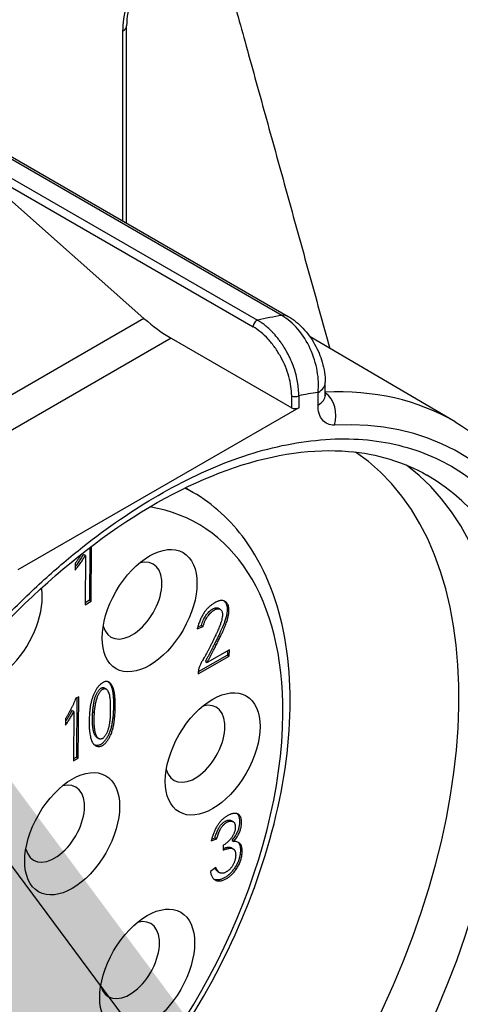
# Model space of a CAD drawing. Header units: millimetres. Extents: x 0 to 3390, y 0 to 1680.
# Tile 161 of 194: x 2093 to 2102, y 685 to 705. Entities that reach past the tile are written whole.
import ezdxf

# ---------------------------------------------------------------- set-up
doc = ezdxf.new("R2010")
doc.units = ezdxf.units.MM
doc.header["$LTSCALE"] = 0.2
doc.layers.add('01_Object Line', color=4, linetype='Continuous')
doc.layers.add('07_Special Line2', color=76, linetype='Continuous')

# ---------------------------------------------------------------- blocks, each defined once
blk = doc.blocks.new('A$C2453ee8b')
for p, q in [((194.068, 43.395), (184.027, 49.192)), ((190.944, 45.254), (190.944, 49.223)), ((184.159, 49.172), (194.2, 43.375)), ((190.871, 45.296), (190.871, 49.124)), ((185.66, 47.87), (193.581, 43.297)), ((187.704, 46.507), (193.49, 43.166)), ((187.819, 46.417), (191.294, 43.335)), ((191.294, 43.335), (186.76, 40.717)), ((191.843, 42.934), (187.381, 40.358)), ((191.843, 42.934), (194.268, 41.534)), ((197.562, 41.248), (194.639, 42.961)), ((194.945, 41.793), (194.945, 42.047)), ((194.268, 41.534), (194.268, 41.776)), ((194.409, 41.776), (194.409, 41.534)), ((194.798, 41.589), (194.798, 41.843)), ((194.409, 41.534), (188.752, 38.268)), ((191.992, 39.996), (191.992, 39.996)), ((192.279, 39.83), (192.124, 39.92)), ((190.151, 38.802), (190.151, 38.802)), ((190.203, 38.718), (190.196, 37.658)), ((190.203, 38.843), (190.203, 38.843)), ((190.231, 37.637), (190.238, 38.745)), ((190.239, 38.87), (190.239, 38.87)), ((190.113, 38.559), (190.078, 38.579)), ((190.113, 38.559), (190.107, 37.567)), ((189.908, 38.399), (189.908, 38.263)), ((190.196, 37.658), (190.107, 37.607)), ((190.107, 37.567), (190.231, 37.637)), ((190.196, 37.658), (190.231, 37.637)), ((192.792, 37.495), (192.828, 37.475)), ((192.367, 37.08), (192.484, 37.125)), ((192.377, 37.118), (192.449, 37.146)), ((192.449, 37.146), (192.484, 37.125)), ((192.385, 36.174), (193.012, 36.53)), ((192.976, 36.55), (192.387, 36.215)), ((193.013, 36.659), (192.566, 36.405)), ((192.977, 36.639), (192.976, 36.55)), ((192.976, 36.55), (193.012, 36.53)), ((193.012, 36.53), (193.013, 36.659)), ((192.531, 36.426), (192.566, 36.405)), ((192.385, 36.202), (192.385, 36.174)), ((189.98, 35.714), (189.92, 35.681)), ((189.971, 34.478), (189.98, 35.714)), ((190.495, 35.89), (190.531, 35.87)), ((189.944, 35.694), (189.936, 34.498)), ((189.879, 35.414), (189.844, 35.434)), ((189.879, 35.414), (189.873, 34.422)), ((190.261, 35.41), (190.296, 35.39)), ((190.713, 35.434), (190.678, 35.455)), ((189.716, 35.278), (189.715, 35.142)), ((190.349, 34.89), (190.384, 34.87)), ((189.936, 34.498), (189.873, 34.462)), ((189.873, 34.422), (189.971, 34.478)), ((189.936, 34.498), (189.971, 34.478)), ((193.052, 33.218), (193.088, 33.197)), ((192.647, 32.809), (192.759, 32.851)), ((192.658, 32.847), (192.724, 32.872)), ((192.724, 32.872), (192.759, 32.851)), ((193.069, 32.817), (193.105, 32.797)), ((192.888, 32.717), (192.887, 32.623)), ((193.055, 32.669), (193.091, 32.648)), ((192.743, 32.276), (192.631, 32.191)), ((192.782, 32.19), (192.817, 32.17))]:
    blk.add_line(p, q)
for centre, major_axis, ratio, start_param, end_param in [((190.694, 49.226), (0.25, 0), 0.57734, 5.497483, 6.282976), ((191.843, 45.384), (1.5, -2.598), 0.57735, 5.235988, 5.497787), ((193.561, 43.207), (-0.05, -0.0866), 0.57735, 3.637239, 5.497787), ((190.732, 30.62), (-7.05, -12.211), 0.57735, 3.585854, 3.637239), ((193.95, 42.942), (0.25, 0.433), 0.57735, 0, 0.444261), ((194.445, 42.047), (0.5, 0), 0.57735, 5.497787, 6.283187), ((191.229, 30.333), (6.31, 10.929), 0.57735, 6.279483, 6.63912), ((194.338, 41.817), (0.1, 0), 0.57735, 3.926991, 5.497787), ((191.581, 30.13), (-6.45, -11.172), 0.57735, 3.566522, 3.611716), ((194.445, 41.793), (0.5, 0), 0.57735, 5.497787, 6.283185), ((194.776, 41.39), (-0.026, 0.499), 0.764605, 4.25185, 5.759099), ((194.338, 41.575), (0.1, 0), 0.57735, 3.926991, 5.497787), ((191.581, 30.13), (6.06, 10.496), 0.57735, 3.926985, 6.641623), ((189.787, 31.165), (-5.55, -9.612), 0.57735, 0.040172, 3.101421), ((190.503, 30.752), (-5.701, -9.875), 0.57735, 0.068676, 3.072917), ((191.299, 30.292), (5.703, 9.878), 0.57735, 3.139124, 6.285654), ((187.904, 32.253), (4.375, 7.578), 0.57735, 0.068195, 0.0682), ((187.904, 32.253), (4.375, 7.578), 0.57735, 0, 0.036194), ((188.257, 32.049), (-4.125, -7.145), 0.57735, 3.391784, 3.391856), ((188.257, 32.049), (-4.125, -7.145), 0.57735, 2.348518, 3.355759), ((191.053, 37.651), (-0.425, -0.736), 0.57735, 5.760586, 9.947377), ((188.291, 37.171), (-0.675, -1.169), 0.57735, 6.120656, 8.81255), ((143.002, 37.07), (64, 0), 0.57735, 3.141593, 6.283185), ((191.581, 30.13), (6.06, 10.496), 0.577351, 1.212355, 3.926993), ((192.323, 34.765), (-0.425, -0.736), 0.57735, 5.760586, 9.947377), ((188.257, 32.049), (-4.125, -7.145), 0.57735, 6.069017, 8.631713), ((189.495, 33.157), (-0.425, -0.736), 0.57735, 5.760586, 9.947377), ((191.005, 30.407), (-0.425, -0.736), 0.57735, 5.760586, 9.947377)]:
    blk.add_ellipse(centre, major_axis=major_axis, ratio=ratio, start_param=start_param, end_param=end_param)
for centre in [(191.406, 37.447), (192.677, 34.561), (189.848, 32.953), (191.358, 30.203)]:
    blk.add_ellipse(centre, major_axis=(0.675, 1.169), ratio=0.57735)
blk.add_rational_spline([(191.901, 54.054), (193.41, 48.617), (195.035, 42.729)], [1.00791485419, 1.00783661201, 1.0062498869], degree=2)
for points, knots in [([(190.871, 49.124), (190.872, 49.271), (190.895, 49.454), (190.956, 49.667), (190.964, 49.697), (190.974, 49.728), (190.984, 49.76), (191.01, 49.84), (191.05, 49.952), (191.113, 50.092), (191.212, 50.31), (191.28, 50.416), (191.284, 50.423)], [-1, -1, -1, -1, -0.5625413, -0.5625413, -0.5625413, -0.5, -0.5, -0.5, -0.25, -0.25, -0.25, -0.0000005, -0.0000005, -0.0000005, -0.0000005]), ([(191.324, 50.4), (191.205, 50.194), (191.102, 49.971), (191.007, 49.665), (190.984, 49.574), (190.953, 49.396), (190.944, 49.307), (190.944, 49.226)], [0, 0, 0, 0, 0.0713167, 0.0713167, 0.1016315, 0.1016315, 0.133577, 0.133577, 0.133577, 0.133577]), ([(194.409, 41.776), (194.41, 41.82), (194.407, 41.911), (194.389, 42.053), (194.358, 42.199), (194.313, 42.346), (194.264, 42.468), (194.22, 42.565), (194.183, 42.636), (194.144, 42.706), (194.103, 42.773), (194.059, 42.839), (194.02, 42.892), (193.988, 42.934), (193.964, 42.964), (193.943, 42.989), (193.926, 43.008), (193.914, 43.023), (193.899, 43.039), (193.87, 43.069), (193.82, 43.119), (193.751, 43.18), (193.68, 43.234), (193.624, 43.271), (193.593, 43.29), (193.581, 43.297)], [0, 0, 0, 0, 0.0159548, 0.0318954, 0.0478849, 0.0638298, 0.079776, 0.0878159, 0.0958472, 0.1038157, 0.1117609, 0.1197171, 0.1277206, 0.1317352, 0.1357482, 0.1397527, 0.1417495, 0.1437416, 0.1458073, 0.1486905, 0.1569147, 0.1684366, 0.1791739, 0.1871284, 0.1922707, 0.1922707, 0.1922707, 0.1922707]), ([(194.798, 41.843), (194.814, 41.978), (194.809, 42.126), (194.782, 42.275), (194.756, 42.424), (194.709, 42.577), (194.643, 42.72), (194.577, 42.864), (194.491, 43.001), (194.393, 43.117), (194.294, 43.232), (194.182, 43.329), (194.068, 43.395)], [0, 0, 0, 0, 0.25, 0.25, 0.25, 0.5, 0.5, 0.5, 0.75, 0.75, 0.75, 1, 1, 1, 1]), ([(194.2, 43.375), (194.307, 43.313), (194.407, 43.231), (194.585, 43.042), (194.665, 42.932), (194.796, 42.699), (194.848, 42.575), (194.924, 42.316), (194.945, 42.179), (194.945, 42.047)], [0, 0, 0, 0, 0.0397694, 0.0397694, 0.0798457, 0.0798457, 0.119737, 0.119737, 0.1627399, 0.1627399, 0.1627399, 0.1627399]), ([(194.268, 41.776), (194.268, 41.897), (194.249, 42.028), (194.192, 42.229), (194.169, 42.296), (194.114, 42.43), (194.082, 42.497), (194.011, 42.626), (193.972, 42.688), (193.888, 42.807), (193.842, 42.864), (193.699, 43.019), (193.596, 43.105), (193.49, 43.166)], [0, 0, 0, 0, 0.25, 0.25, 0.375, 0.375, 0.5, 0.5, 0.625, 0.625, 0.75, 0.75, 1, 1, 1, 1]), ([(194.945, 41.793), (194.945, 41.779), (194.946, 41.77), (194.947, 41.765), (194.947, 41.765), (194.947, 41.765)], [0, 0, 0, 0, 0.00986832, 0.00986832, 0.01344928, 0.01344928, 0.01344928, 0.01344928]), ([(195.129, 41.186), (195.031, 41.181), (194.946, 41.217), (194.888, 41.288), (194.83, 41.359), (194.798, 41.464), (194.798, 41.589)], [0, 0, 0, 0, 0.5, 0.5, 0.5, 1, 1, 1, 1]), ([(197.562, 41.248), (198.234, 40.854), (198.801, 40.286), (199.689, 38.851), (199.999, 37.973), (200.331, 35.977), (200.34, 34.85), (200.049, 32.481), (199.747, 31.24), (198.867, 28.772), (198.29, 27.547), (196.921, 25.232), (196.128, 24.142), (194.403, 22.204), (193.471, 21.356), (191.552, 19.988), (190.565, 19.47), (188.634, 18.831), (187.688, 18.708), (186.138, 18.872), (185.506, 19.07), (184.943, 19.391)], [5.50149, 5.50149, 5.50149, 5.50149, 5.798462, 5.798462, 6.109762, 6.109762, 6.434877, 6.434877, 6.761469, 6.761469, 7.086942, 7.086942, 7.411965, 7.411965, 7.737547, 7.737547, 8.064225, 8.064225, 8.388566, 8.388566, 8.635677, 8.635677, 8.635677, 8.635677]), ([(191.581, 39.77), (192.105, 40.072), (192.614, 40.313), (193.107, 40.492), (193.626, 40.681), (194.141, 40.805), (194.654, 40.867), (195.181, 40.931), (195.682, 40.92), (196.157, 40.835), (196.636, 40.749), (197.079, 40.589), (197.484, 40.355), (197.885, 40.123), (198.247, 39.815), (198.57, 39.43), (198.883, 39.057), (199.14, 38.634), (199.343, 38.16), (199.441, 37.93), (199.529, 37.682), (199.606, 37.414), (199.681, 37.154), (199.743, 36.891), (199.79, 36.623), (199.883, 36.098), (199.929, 35.54), (199.929, 34.95), (199.929, 34.345), (199.883, 33.731), (199.792, 33.108), (199.695, 32.454), (199.546, 31.772), (199.343, 31.063), (199.134, 30.334), (198.875, 29.606), (198.563, 28.877), (198.249, 28.142), (197.889, 27.424), (197.484, 26.722), (197.083, 26.027), (196.635, 25.35), (196.141, 24.692), (195.661, 24.054), (195.165, 23.47), (194.654, 22.941), (194.406, 22.684), (194.147, 22.433), (193.876, 22.188), (193.614, 21.95), (193.355, 21.73), (193.1, 21.528), (192.598, 21.131), (192.092, 20.785), (191.581, 20.49)], [0, 0, 0, 0, 0.0625, 0.0625, 0.0625, 0.125, 0.125, 0.125, 0.1875, 0.1875, 0.1875, 0.25, 0.25, 0.25, 0.3125, 0.3125, 0.3125, 0.375, 0.375, 0.375, 0.40625, 0.40625, 0.40625, 0.4375, 0.4375, 0.4375, 0.5, 0.5, 0.5, 0.5625, 0.5625, 0.5625, 0.625, 0.625, 0.625, 0.6875, 0.6875, 0.6875, 0.75, 0.75, 0.75, 0.8125, 0.8125, 0.8125, 0.875, 0.875, 0.875, 0.90625, 0.90625, 0.90625, 0.9375, 0.9375, 0.9375, 1, 1, 1, 1]), ([(185.582, 20.422), (184.974, 20.777), (184.469, 21.314), (183.738, 22.692), (183.5, 23.513), (183.306, 25.35), (183.342, 26.36), (183.68, 28.481), (183.982, 29.592), (184.826, 31.805), (185.369, 32.906), (186.64, 34.982), (187.368, 35.957), (188.932, 37.677), (189.767, 38.424), (191.455, 39.613), (192.306, 40.057), (193.936, 40.608), (194.713, 40.714), (195.993, 40.607), (196.522, 40.446), (196.988, 40.179)], [2.358663, 2.358663, 2.358663, 2.358663, 2.70322, 2.70322, 3.027083, 3.027083, 3.341486, 3.341486, 3.655974, 3.655974, 3.971449, 3.971449, 4.287227, 4.287227, 4.602472, 4.602472, 4.916679, 4.916679, 5.232072, 5.232072, 5.495319, 5.495319, 5.495319, 5.495319]), ([(191.581, 20.49), (191.057, 20.187), (190.548, 19.946), (190.055, 19.767), (189.536, 19.579), (189.02, 19.454), (188.508, 19.392), (187.981, 19.329), (187.48, 19.34), (187.005, 19.425), (186.525, 19.511), (186.083, 19.671), (185.677, 19.905), (185.276, 20.137), (184.914, 20.445), (184.592, 20.829), (184.279, 21.202), (184.021, 21.626), (183.818, 22.1), (183.72, 22.329), (183.632, 22.578), (183.555, 22.846), (183.48, 23.105), (183.419, 23.369), (183.372, 23.636), (183.279, 24.162), (183.232, 24.72), (183.232, 25.31), (183.232, 25.915), (183.278, 26.528), (183.37, 27.151), (183.466, 27.806), (183.616, 28.488), (183.818, 29.197), (184.027, 29.926), (184.287, 30.654), (184.598, 31.382), (184.912, 32.117), (185.272, 32.836), (185.677, 33.538), (186.079, 34.233), (186.526, 34.909), (187.021, 35.567), (187.5, 36.206), (187.996, 36.789), (188.508, 37.319), (188.756, 37.575), (189.015, 37.826), (189.285, 38.072), (189.548, 38.31), (189.807, 38.53), (190.062, 38.732), (190.563, 39.129), (191.07, 39.475), (191.581, 39.77)], [0, 0, 0, 0, 0.0625, 0.0625, 0.0625, 0.125, 0.125, 0.125, 0.1875, 0.1875, 0.1875, 0.25, 0.25, 0.25, 0.3125, 0.3125, 0.3125, 0.375, 0.375, 0.375, 0.40625, 0.40625, 0.40625, 0.4375, 0.4375, 0.4375, 0.5, 0.5, 0.5, 0.5625, 0.5625, 0.5625, 0.625, 0.625, 0.625, 0.6875, 0.6875, 0.6875, 0.75, 0.75, 0.75, 0.8125, 0.8125, 0.8125, 0.875, 0.875, 0.875, 0.90625, 0.90625, 0.90625, 0.9375, 0.9375, 0.9375, 1, 1, 1, 1]), ([(183.529, 24.675), (183.997, 24.405), (184.532, 24.254), (185.695, 24.197), (186.326, 24.303), (187.64, 24.768), (188.324, 25.143), (189.656, 26.121), (190.303, 26.727), (191.49, 28.1), (192.031, 28.867), (192.957, 30.487), (193.342, 31.339), (193.918, 33.049), (194.109, 33.906), (194.274, 35.546), (194.246, 36.329), (193.96, 37.734), (193.703, 38.36), (193.044, 39.267), (192.688, 39.594), (192.279, 39.83)], [3.926991, 3.926991, 3.926991, 3.926991, 4.215107, 4.215107, 4.521181, 4.521181, 4.847796, 4.847796, 5.177416, 5.177416, 5.505459, 5.505459, 5.832795, 5.832795, 6.160901, 6.160901, 6.490561, 6.490561, 6.816636, 6.816636, 7.068583, 7.068583, 7.068583, 7.068583]), ([(190.036, 38.588), (190.03, 38.578), (190.012, 38.55), (189.983, 38.505), (189.947, 38.452), (189.921, 38.417), (189.908, 38.399)], [0.5467757, 0.5467757, 0.5467757, 0.5467757, 0.6153051, 0.7416867, 0.8699342, 1, 1, 1, 1]), ([(189.908, 38.329), (189.916, 38.34), (189.942, 38.375), (189.985, 38.434), (190.034, 38.507), (190.064, 38.556), (190.078, 38.579)], [0.1632521, 0.1632521, 0.1632521, 0.1632521, 0.2728596, 0.5301736, 0.7720183, 1, 1, 1, 1]), ([(189.908, 38.263), (189.928, 38.288), (189.966, 38.338), (190.021, 38.414), (190.07, 38.486), (190.099, 38.535), (190.113, 38.559)], [0, 0, 0, 0, 0.27286, 0.530174, 0.772018, 1, 1, 1, 1]), ([(192.679, 37.58), (192.67, 37.574), (192.653, 37.562), (192.628, 37.543), (192.604, 37.522), (192.58, 37.5), (192.558, 37.475), (192.536, 37.45), (192.515, 37.422), (192.495, 37.393), (192.476, 37.362), (192.458, 37.328), (192.44, 37.292), (192.423, 37.254), (192.408, 37.214), (192.393, 37.171), (192.379, 37.126), (192.371, 37.095), (192.367, 37.08)], [0, 0, 0, 0, 0.058448, 0.115409, 0.171096, 0.226612, 0.281235, 0.33629, 0.391692, 0.447815, 0.505751, 0.565904, 0.629027, 0.695421, 0.765726, 0.839632, 0.917573, 1, 1, 1, 1]), ([(192.449, 37.146), (192.454, 37.165), (192.465, 37.201), (192.486, 37.254), (192.511, 37.303), (192.539, 37.348), (192.569, 37.387), (192.6, 37.422), (192.632, 37.452), (192.664, 37.476), (192.696, 37.495), (192.726, 37.505), (192.754, 37.508), (192.776, 37.503), (192.788, 37.497), (192.792, 37.495)], [0, 0, 0, 0, 0.0296383, 0.0571391, 0.0830005, 0.1078021, 0.1316653, 0.1544889, 0.1766272, 0.198527, 0.2196499, 0.239909, 0.2600945, 0.2808765, 0.292977, 0.292977, 0.292977, 0.292977]), ([(192.908, 37.643), (192.914, 37.638), (192.927, 37.624), (192.944, 37.599), (192.958, 37.565), (192.967, 37.524), (192.97, 37.476), (192.968, 37.431), (192.963, 37.391), (192.957, 37.357), (192.948, 37.321), (192.937, 37.283), (192.924, 37.241), (192.908, 37.197), (192.889, 37.15), (192.872, 37.109), (192.857, 37.074), (192.844, 37.045), (192.83, 37.015), (192.814, 36.982), (192.798, 36.947), (192.78, 36.91), (192.761, 36.871), (192.74, 36.83), (192.718, 36.786), (192.695, 36.741), (192.671, 36.694), (192.645, 36.644), (192.618, 36.592), (192.59, 36.539), (192.561, 36.483), (192.541, 36.445), (192.531, 36.426)], [0.2228415, 0.2228415, 0.2228415, 0.2228415, 0.2453762, 0.2733834, 0.3026988, 0.3333278, 0.3660889, 0.4013923, 0.4202858, 0.4403647, 0.4617421, 0.4847366, 0.5091183, 0.5352041, 0.5628215, 0.5922355, 0.6079767, 0.6249304, 0.6433432, 0.6629371, 0.683893, 0.706072, 0.7295826, 0.7544284, 0.7805288, 0.8080765, 0.8367189, 0.8667252, 0.8982075, 0.9307871, 0.9647117, 1, 1, 1, 1]), ([(192.566, 36.405), (192.576, 36.425), (192.596, 36.462), (192.626, 36.518), (192.654, 36.572), (192.681, 36.624), (192.706, 36.673), (192.731, 36.721), (192.754, 36.766), (192.775, 36.809), (192.796, 36.85), (192.815, 36.89), (192.833, 36.927), (192.85, 36.961), (192.865, 36.994), (192.879, 37.025), (192.892, 37.054), (192.908, 37.088), (192.925, 37.129), (192.943, 37.176), (192.959, 37.221), (192.973, 37.262), (192.984, 37.301), (192.992, 37.337), (192.999, 37.37), (193.004, 37.411), (193.005, 37.456), (193.002, 37.504), (192.994, 37.545), (192.98, 37.579), (192.961, 37.605), (192.941, 37.626), (192.918, 37.64), (192.893, 37.648), (192.867, 37.651), (192.841, 37.651), (192.816, 37.647), (192.791, 37.64), (192.764, 37.629), (192.737, 37.616), (192.709, 37.599), (192.689, 37.586), (192.679, 37.58)], [0, 0, 0, 0, 0.035288, 0.069213, 0.101793, 0.133275, 0.163281, 0.191924, 0.219471, 0.245572, 0.270417, 0.293928, 0.316107, 0.337063, 0.356657, 0.37507, 0.392023, 0.407764, 0.437179, 0.464796, 0.490882, 0.515263, 0.538258, 0.559635, 0.579714, 0.598608, 0.633911, 0.666672, 0.697301, 0.726617, 0.754624, 0.780855, 0.8058, 0.829725, 0.852906, 0.874777, 0.895217, 0.914827, 0.934412, 0.95524, 0.976895, 1, 1, 1, 1]), ([(192.484, 37.125), (192.49, 37.144), (192.5, 37.181), (192.521, 37.234), (192.546, 37.283), (192.574, 37.327), (192.605, 37.367), (192.635, 37.402), (192.667, 37.431), (192.699, 37.456), (192.731, 37.475), (192.761, 37.485), (192.789, 37.488), (192.815, 37.482), (192.837, 37.47), (192.854, 37.451), (192.867, 37.427), (192.873, 37.396), (192.875, 37.358), (192.87, 37.314), (192.859, 37.263), (192.846, 37.216), (192.832, 37.174), (192.818, 37.137), (192.802, 37.096), (192.783, 37.051), (192.761, 37.002), (192.737, 36.949), (192.709, 36.891), (192.68, 36.832), (192.65, 36.771), (192.621, 36.714), (192.593, 36.66), (192.566, 36.61), (192.542, 36.563), (192.518, 36.521), (192.495, 36.482), (192.474, 36.447), (192.454, 36.414), (192.438, 36.382), (192.423, 36.35), (192.411, 36.319), (192.401, 36.289), (192.393, 36.259), (192.388, 36.23), (192.386, 36.212), (192.385, 36.202)], [0, 0, 0, 0, 0.029638, 0.057139, 0.083001, 0.107802, 0.131665, 0.154489, 0.176627, 0.198527, 0.21965, 0.239909, 0.260094, 0.280877, 0.301595, 0.321615, 0.341482, 0.361938, 0.383857, 0.407916, 0.434802, 0.464757, 0.481588, 0.500697, 0.521983, 0.54555, 0.571207, 0.599274, 0.629586, 0.662121, 0.69482, 0.725617, 0.754517, 0.781509, 0.806515, 0.829636, 0.850787, 0.870198, 0.888187, 0.905361, 0.921922, 0.937948, 0.953681, 0.969137, 0.984472, 1, 1, 1, 1]), ([(190.713, 35.434), (190.714, 35.46), (190.715, 35.518), (190.714, 35.603), (190.711, 35.689), (190.704, 35.754), (190.697, 35.802), (190.69, 35.836), (190.682, 35.866), (190.673, 35.894), (190.662, 35.92), (190.649, 35.943), (190.636, 35.964), (190.621, 35.982), (190.604, 35.997), (190.587, 36.009), (190.57, 36.017), (190.551, 36.021), (190.532, 36.021), (190.512, 36.019), (190.491, 36.011), (190.47, 36.001), (190.449, 35.988), (190.429, 35.973), (190.409, 35.956), (190.39, 35.938), (190.372, 35.917), (190.355, 35.895), (190.339, 35.871), (190.318, 35.837), (190.295, 35.791), (190.27, 35.733), (190.248, 35.673), (190.233, 35.62), (190.223, 35.576), (190.216, 35.541), (190.21, 35.503), (190.205, 35.464), (190.2, 35.422), (190.197, 35.379), (190.194, 35.334), (190.193, 35.303), (190.192, 35.287)], [0, 0, 0, 0, 0.049688, 0.11042, 0.16745, 0.220942, 0.246324, 0.270854, 0.294667, 0.317578, 0.339938, 0.361772, 0.382933, 0.403841, 0.423993, 0.442792, 0.460529, 0.477276, 0.493554, 0.509324, 0.525157, 0.54106, 0.556945, 0.572461, 0.587397, 0.602401, 0.617213, 0.632335, 0.647691, 0.663431, 0.695987, 0.729622, 0.7648, 0.801769, 0.821414, 0.842584, 0.864912, 0.888848, 0.914416, 0.941435, 0.969961, 1, 1, 1, 1]), ([(190.57, 36.016), (190.575, 36.012), (190.586, 36.002), (190.6, 35.984), (190.614, 35.963), (190.626, 35.94), (190.637, 35.915), (190.647, 35.886), (190.655, 35.856), (190.662, 35.823), (190.669, 35.775), (190.675, 35.709), (190.679, 35.623), (190.68, 35.538), (190.679, 35.481), (190.678, 35.455)], [0.5781444, 0.5781444, 0.5781444, 0.5781444, 0.5961591, 0.6170667, 0.6382281, 0.6600623, 0.6824217, 0.7053325, 0.7291464, 0.7536762, 0.7790579, 0.8325499, 0.8895797, 0.9503121, 1, 1, 1, 1]), ([(190.261, 35.41), (190.262, 35.427), (190.265, 35.459), (190.271, 35.507), (190.277, 35.551), (190.284, 35.594), (190.293, 35.633), (190.302, 35.67), (190.312, 35.704), (190.324, 35.735), (190.336, 35.764), (190.348, 35.79), (190.362, 35.813), (190.375, 35.834), (190.389, 35.852), (190.404, 35.867), (190.419, 35.879), (190.434, 35.888), (190.449, 35.894), (190.463, 35.898), (190.477, 35.898), (190.488, 35.895), (190.493, 35.892), (190.495, 35.89)], [0, 0, 0, 0, 0.0420248, 0.0811873, 0.117738, 0.1517303, 0.1832915, 0.2122366, 0.238899, 0.2635252, 0.2860823, 0.306805, 0.3257025, 0.3431924, 0.3594476, 0.3751936, 0.3904132, 0.4057528, 0.4212274, 0.4362919, 0.4515646, 0.4673636, 0.4759296, 0.4759296, 0.4759296, 0.4759296]), ([(190.296, 35.39), (190.298, 35.406), (190.3, 35.439), (190.306, 35.486), (190.313, 35.531), (190.32, 35.573), (190.328, 35.613), (190.338, 35.649), (190.348, 35.684), (190.359, 35.715), (190.371, 35.744), (190.384, 35.77), (190.397, 35.793), (190.41, 35.814), (190.424, 35.831), (190.439, 35.846), (190.454, 35.859), (190.469, 35.868), (190.484, 35.874), (190.499, 35.877), (190.512, 35.877), (190.525, 35.873), (190.537, 35.867), (190.548, 35.856), (190.558, 35.843), (190.571, 35.821), (190.584, 35.788), (190.597, 35.745), (190.606, 35.696), (190.611, 35.643), (190.613, 35.585), (190.615, 35.524), (190.616, 35.46), (190.616, 35.398), (190.616, 35.358), (190.615, 35.34)], [0, 0, 0, 0, 0.042025, 0.081187, 0.117738, 0.15173, 0.183292, 0.212237, 0.238899, 0.263525, 0.286082, 0.306805, 0.325702, 0.343192, 0.359448, 0.375194, 0.390413, 0.405753, 0.421227, 0.436292, 0.451565, 0.467364, 0.484284, 0.502643, 0.522367, 0.54377, 0.589024, 0.635107, 0.682717, 0.732078, 0.783754, 0.838165, 0.895098, 0.955037, 1, 1, 1, 1]), ([(189.92, 35.681), (189.913, 35.663), (189.9, 35.629), (189.878, 35.577), (189.854, 35.526), (189.829, 35.475), (189.803, 35.425), (189.775, 35.375), (189.747, 35.326), (189.726, 35.294), (189.716, 35.278)], [0, 0, 0, 0, 0.126323, 0.251235, 0.37618, 0.500241, 0.624794, 0.749492, 0.874648, 1, 1, 1, 1]), ([(189.715, 35.142), (189.731, 35.165), (189.762, 35.211), (189.805, 35.28), (189.845, 35.347), (189.868, 35.392), (189.879, 35.414)], [0, 0, 0, 0, 0.26831, 0.523027, 0.766571, 1, 1, 1, 1]), ([(189.716, 35.215), (189.719, 35.221), (189.738, 35.249), (189.77, 35.3), (189.809, 35.367), (189.832, 35.412), (189.844, 35.434)], [0.2010329, 0.2010329, 0.2010329, 0.2010329, 0.2683098, 0.5230265, 0.7665714, 1, 1, 1, 1]), ([(190.192, 35.287), (190.192, 35.272), (190.191, 35.241), (190.19, 35.197), (190.19, 35.156), (190.191, 35.117), (190.192, 35.082), (190.194, 35.049), (190.197, 35.019), (190.201, 34.983), (190.208, 34.941), (190.219, 34.893), (190.232, 34.849), (190.245, 34.814), (190.257, 34.788), (190.268, 34.77), (190.28, 34.756), (190.294, 34.743), (190.31, 34.732), (190.327, 34.723), (190.346, 34.717), (190.365, 34.712), (190.386, 34.71), (190.407, 34.713), (190.428, 34.717), (190.449, 34.727), (190.47, 34.739), (190.492, 34.755), (190.513, 34.774), (190.534, 34.797), (190.554, 34.823), (190.573, 34.85), (190.591, 34.879), (190.608, 34.909), (190.623, 34.942), (190.637, 34.976), (190.65, 35.012), (190.661, 35.049), (190.671, 35.089), (190.68, 35.13), (190.688, 35.172), (190.695, 35.217), (190.701, 35.263), (190.706, 35.311), (190.71, 35.361), (190.712, 35.402), (190.713, 35.427), (190.713, 35.434)], [0, 0, 0, 0, 0.030023, 0.058488, 0.0854, 0.110595, 0.13425, 0.156398, 0.177029, 0.196009, 0.232113, 0.267969, 0.303278, 0.33853, 0.355905, 0.373115, 0.39029, 0.407372, 0.424708, 0.442161, 0.460104, 0.478477, 0.496472, 0.513577, 0.529857, 0.545669, 0.56154, 0.577449, 0.593988, 0.611206, 0.628838, 0.646606, 0.664674, 0.682996, 0.70211, 0.722079, 0.742754, 0.764635, 0.787601, 0.811841, 0.837196, 0.864059, 0.892164, 0.921692, 0.952678, 0.985154, 1, 1, 1, 1]), ([(190.349, 34.89), (190.349, 34.89), (190.344, 34.893), (190.334, 34.9), (190.322, 34.913), (190.31, 34.93), (190.3, 34.95), (190.29, 34.973), (190.282, 35), (190.275, 35.03), (190.266, 35.076), (190.258, 35.139), (190.254, 35.221), (190.255, 35.312), (190.258, 35.377), (190.261, 35.41)], [0.4801596, 0.4801596, 0.4801596, 0.4801596, 0.4804492, 0.5011706, 0.5231533, 0.5465812, 0.5715211, 0.5984413, 0.6274618, 0.6583951, 0.6916094, 0.7622454, 0.8367609, 0.9159795, 1, 1, 1, 1]), ([(190.615, 35.34), (190.615, 35.334), (190.613, 35.306), (190.609, 35.255), (190.6, 35.186), (190.59, 35.13), (190.58, 35.086), (190.572, 35.055), (190.562, 35.027), (190.552, 35), (190.54, 34.974), (190.528, 34.951), (190.514, 34.93), (190.5, 34.911), (190.485, 34.894), (190.47, 34.88), (190.456, 34.87), (190.441, 34.863), (190.426, 34.86), (190.412, 34.86), (190.397, 34.863), (190.383, 34.87), (190.37, 34.879), (190.357, 34.893), (190.346, 34.91), (190.335, 34.93), (190.326, 34.953), (190.317, 34.98), (190.31, 35.01), (190.301, 35.055), (190.294, 35.118), (190.289, 35.201), (190.29, 35.292), (190.294, 35.356), (190.296, 35.39)], [0, 0, 0, 0, 0.014995, 0.072856, 0.128776, 0.183103, 0.209048, 0.233085, 0.255638, 0.276759, 0.296609, 0.315362, 0.333304, 0.350702, 0.367222, 0.382731, 0.397664, 0.412366, 0.427588, 0.443798, 0.461195, 0.480449, 0.501171, 0.523153, 0.546581, 0.571521, 0.598441, 0.627462, 0.658395, 0.691609, 0.762245, 0.836761, 0.91598, 1, 1, 1, 1]), ([(190.678, 35.455), (190.677, 35.447), (190.676, 35.422), (190.674, 35.381), (190.671, 35.331), (190.666, 35.283), (190.66, 35.237), (190.653, 35.193), (190.645, 35.15), (190.636, 35.109), (190.626, 35.07), (190.614, 35.032), (190.602, 34.996), (190.588, 34.962), (190.572, 34.93), (190.556, 34.899), (190.538, 34.87), (190.519, 34.843), (190.498, 34.818), (190.478, 34.795), (190.456, 34.776), (190.435, 34.759), (190.414, 34.747), (190.393, 34.738), (190.372, 34.733), (190.35, 34.731), (190.33, 34.733), (190.312, 34.737), (190.3, 34.74), (190.295, 34.742)], [0, 0, 0, 0, 0.0148462, 0.0473223, 0.0783082, 0.1078356, 0.1359411, 0.1628037, 0.188159, 0.212399, 0.235365, 0.2572461, 0.2779211, 0.2978903, 0.3170037, 0.3353262, 0.3533935, 0.371162, 0.3887943, 0.4060116, 0.422551, 0.4384604, 0.4543315, 0.4701434, 0.4864226, 0.503528, 0.5215228, 0.5398956, 0.5541159, 0.5541159, 0.5541159, 0.5541159]), ([(193.105, 32.797), (193.114, 32.81), (193.133, 32.834), (193.158, 32.871), (193.18, 32.908), (193.2, 32.943), (193.217, 32.979), (193.23, 33.013), (193.241, 33.047), (193.249, 33.079), (193.254, 33.111), (193.258, 33.141), (193.26, 33.169), (193.26, 33.196), (193.258, 33.221), (193.254, 33.244), (193.249, 33.266), (193.241, 33.286), (193.232, 33.304), (193.221, 33.32), (193.209, 33.334), (193.195, 33.345), (193.18, 33.353), (193.163, 33.359), (193.144, 33.362), (193.124, 33.363), (193.103, 33.362), (193.08, 33.358), (193.057, 33.352), (193.033, 33.343), (193.008, 33.332), (192.982, 33.319), (192.956, 33.303), (192.929, 33.285), (192.902, 33.265), (192.876, 33.243), (192.851, 33.22), (192.828, 33.196), (192.807, 33.17), (192.787, 33.142), (192.768, 33.113), (192.745, 33.073), (192.719, 33.019), (192.691, 32.952), (192.667, 32.882), (192.654, 32.834), (192.647, 32.809)], [0, 0, 0, 0, 0.028078, 0.054498, 0.079548, 0.103395, 0.126116, 0.148209, 0.169675, 0.1908, 0.211626, 0.231809, 0.251264, 0.270484, 0.28921, 0.30795, 0.326458, 0.345057, 0.36353, 0.381681, 0.399421, 0.417233, 0.434864, 0.452873, 0.47119, 0.490173, 0.509438, 0.528997, 0.548842, 0.56896, 0.589806, 0.61114, 0.63303, 0.655944, 0.678657, 0.700536, 0.721719, 0.742258, 0.762533, 0.782643, 0.802622, 0.822944, 0.864433, 0.907517, 0.952539, 1, 1, 1, 1]), ([(193.069, 32.817), (193.079, 32.83), (193.097, 32.854), (193.122, 32.892), (193.145, 32.928), (193.165, 32.964), (193.181, 32.999), (193.195, 33.033), (193.206, 33.067), (193.214, 33.1), (193.219, 33.131), (193.223, 33.161), (193.224, 33.189), (193.224, 33.216), (193.222, 33.241), (193.219, 33.265), (193.213, 33.287), (193.206, 33.307), (193.196, 33.325), (193.186, 33.341), (193.177, 33.351), (193.172, 33.355), (193.171, 33.356)], [0, 0, 0, 0, 0.0280782, 0.054498, 0.079548, 0.1033947, 0.1261155, 0.1482094, 0.1696747, 0.1908, 0.2116258, 0.2318088, 0.2512638, 0.2704837, 0.2892104, 0.3079495, 0.3264583, 0.3450569, 0.3635305, 0.3816807, 0.3994214, 0.402988, 0.402988, 0.402988, 0.402988]), ([(192.724, 32.872), (192.728, 32.887), (192.736, 32.917), (192.75, 32.96), (192.766, 33), (192.782, 33.037), (192.799, 33.07), (192.818, 33.1), (192.837, 33.126), (192.858, 33.149), (192.879, 33.168), (192.899, 33.185), (192.92, 33.199), (192.94, 33.21), (192.959, 33.219), (192.979, 33.225), (192.998, 33.228), (193.016, 33.228), (193.034, 33.226), (193.045, 33.221), (193.051, 33.218), (193.052, 33.218)], [0, 0, 0, 0, 0.039726, 0.0762317, 0.1099554, 0.1412198, 0.1698668, 0.1968868, 0.2223716, 0.2469718, 0.2707101, 0.2935569, 0.3157913, 0.337634, 0.3591202, 0.380741, 0.4028974, 0.425693, 0.4481264, 0.4697297, 0.4748139, 0.4748139, 0.4748139, 0.4748139]), ([(192.759, 32.851), (192.763, 32.867), (192.771, 32.897), (192.786, 32.94), (192.801, 32.98), (192.817, 33.016), (192.835, 33.05), (192.853, 33.079), (192.873, 33.106), (192.893, 33.128), (192.914, 33.148), (192.935, 33.165), (192.955, 33.179), (192.975, 33.19), (192.995, 33.199), (193.014, 33.205), (193.033, 33.207), (193.052, 33.208), (193.069, 33.205), (193.085, 33.2), (193.098, 33.191), (193.109, 33.179), (193.118, 33.164), (193.125, 33.146), (193.13, 33.126), (193.132, 33.102), (193.132, 33.078), (193.131, 33.053), (193.127, 33.027), (193.121, 33.002), (193.113, 32.977), (193.103, 32.952), (193.092, 32.928), (193.078, 32.903), (193.062, 32.878), (193.043, 32.854), (193.023, 32.83), (193, 32.807), (192.975, 32.783), (192.948, 32.761), (192.919, 32.738), (192.898, 32.724), (192.888, 32.717)], [0, 0, 0, 0, 0.039726, 0.076232, 0.109955, 0.14122, 0.169867, 0.196887, 0.222372, 0.246972, 0.27071, 0.293557, 0.315791, 0.337634, 0.35912, 0.380741, 0.402897, 0.425693, 0.448126, 0.46973, 0.490861, 0.5117, 0.532922, 0.554607, 0.577075, 0.601084, 0.624939, 0.647834, 0.669794, 0.691244, 0.712275, 0.733201, 0.754391, 0.776232, 0.798861, 0.822605, 0.847533, 0.874339, 0.902525, 0.932971, 0.965373, 1, 1, 1, 1]), ([(192.631, 32.191), (192.633, 32.179), (192.637, 32.157), (192.646, 32.126), (192.657, 32.098), (192.67, 32.074), (192.684, 32.054), (192.701, 32.037), (192.72, 32.023), (192.741, 32.013), (192.763, 32.006), (192.786, 32.003), (192.81, 32.001), (192.835, 32.004), (192.861, 32.009), (192.888, 32.018), (192.916, 32.029), (192.945, 32.043), (192.974, 32.06), (193.003, 32.08), (193.03, 32.102), (193.057, 32.126), (193.083, 32.152), (193.109, 32.181), (193.133, 32.213), (193.157, 32.246), (193.179, 32.281), (193.199, 32.316), (193.216, 32.352), (193.231, 32.388), (193.244, 32.424), (193.254, 32.461), (193.262, 32.498), (193.267, 32.535), (193.27, 32.57), (193.271, 32.603), (193.27, 32.633), (193.268, 32.661), (193.263, 32.686), (193.257, 32.708), (193.248, 32.727), (193.234, 32.749), (193.213, 32.771), (193.182, 32.788), (193.145, 32.798), (193.118, 32.797), (193.105, 32.797)], [0, 0, 0, 0, 0.026067, 0.050983, 0.075009, 0.097964, 0.120422, 0.142437, 0.164114, 0.18566, 0.207143, 0.228059, 0.249035, 0.270067, 0.291054, 0.312436, 0.33426, 0.356602, 0.379079, 0.400967, 0.422589, 0.443931, 0.465391, 0.487154, 0.509159, 0.531811, 0.554384, 0.57642, 0.597979, 0.619682, 0.641208, 0.663101, 0.685467, 0.70845, 0.731394, 0.752995, 0.773542, 0.792948, 0.81155, 0.829518, 0.846969, 0.863917, 0.897329, 0.930741, 0.964623, 1, 1, 1, 1]), ([(193.179, 32.787), (193.188, 32.781), (193.199, 32.768), (193.213, 32.748), (193.221, 32.728), (193.228, 32.706), (193.233, 32.682), (193.235, 32.654), (193.236, 32.624), (193.235, 32.59), (193.232, 32.555), (193.227, 32.518), (193.219, 32.481), (193.209, 32.445), (193.196, 32.408), (193.181, 32.372), (193.163, 32.337), (193.144, 32.301), (193.121, 32.266), (193.098, 32.233), (193.073, 32.202), (193.048, 32.173), (193.022, 32.146), (192.995, 32.122), (192.967, 32.1), (192.939, 32.08), (192.91, 32.064), (192.881, 32.049), (192.853, 32.038), (192.826, 32.029), (192.8, 32.025), (192.775, 32.022), (192.751, 32.023), (192.727, 32.027), (192.713, 32.031), (192.706, 32.034)], [0.1059571, 0.1059571, 0.1059571, 0.1059571, 0.1360831, 0.1530311, 0.1704824, 0.1884501, 0.2070524, 0.226458, 0.2470048, 0.268606, 0.2915499, 0.3145334, 0.3368989, 0.3587917, 0.380318, 0.4020212, 0.4235796, 0.4456156, 0.4681894, 0.4908415, 0.5128455, 0.5346092, 0.5560686, 0.5774109, 0.5990331, 0.6209208, 0.643398, 0.6657403, 0.6875636, 0.7089462, 0.7299334, 0.7509653, 0.7719413, 0.7928568, 0.8143297, 0.8143297, 0.8143297, 0.8143297]), ([(192.887, 32.623), (192.898, 32.627), (192.918, 32.635), (192.947, 32.645), (192.974, 32.652), (192.999, 32.658), (193.021, 32.661), (193.042, 32.661), (193.06, 32.66), (193.076, 32.656), (193.09, 32.649), (193.102, 32.641), (193.113, 32.63), (193.122, 32.617), (193.129, 32.601), (193.134, 32.583), (193.138, 32.563), (193.14, 32.541), (193.141, 32.518), (193.139, 32.494), (193.137, 32.47), (193.132, 32.445), (193.126, 32.42), (193.117, 32.395), (193.107, 32.369), (193.096, 32.344), (193.083, 32.319), (193.069, 32.295), (193.053, 32.274), (193.037, 32.253), (193.02, 32.234), (193.001, 32.218), (192.982, 32.202), (192.962, 32.189), (192.941, 32.178), (192.922, 32.168), (192.903, 32.161), (192.885, 32.158), (192.868, 32.156), (192.852, 32.157), (192.836, 32.161), (192.817, 32.169), (192.796, 32.184), (192.774, 32.209), (192.756, 32.239), (192.747, 32.264), (192.743, 32.276)], [0, 0, 0, 0, 0.03266, 0.063172, 0.09183, 0.118186, 0.143146, 0.165997, 0.187396, 0.207316, 0.226159, 0.244812, 0.263173, 0.281828, 0.300589, 0.320023, 0.340013, 0.361093, 0.382289, 0.4028, 0.423006, 0.442872, 0.462746, 0.482654, 0.503003, 0.523636, 0.544189, 0.564001, 0.583349, 0.602564, 0.62185, 0.641284, 0.661411, 0.682444, 0.703394, 0.723723, 0.743344, 0.762553, 0.781348, 0.800209, 0.819144, 0.838522, 0.877836, 0.917212, 0.95785, 1, 1, 1, 1]), ([(192.887, 32.657), (192.896, 32.66), (192.913, 32.666), (192.939, 32.673), (192.964, 32.678), (192.986, 32.681), (193.007, 32.682), (193.025, 32.68), (193.041, 32.676), (193.05, 32.672), (193.055, 32.669), (193.055, 32.669)], [0.0369848, 0.0369848, 0.0369848, 0.0369848, 0.0631723, 0.0918302, 0.1181859, 0.1431457, 0.1659965, 0.1873963, 0.2073158, 0.2261591, 0.2275927, 0.2275927, 0.2275927, 0.2275927]), ([(192.782, 32.19), (192.775, 32.195), (192.759, 32.206), (192.739, 32.229), (192.727, 32.249), (192.721, 32.26)], [0.8455394, 0.8455394, 0.8455394, 0.8455394, 0.8778365, 0.9172118, 0.9577956, 0.9577956, 0.9577956, 0.9577956])]:
    blk.add_open_spline(points, degree=3, knots=knots)
blk.add_open_spline([(190.944, 49.226), (190.944, 49.226), (190.944, 49.226), (190.944, 49.226)], degree=3)
blk = doc.blocks.new('A$C90b512e3')
at = {"layer": '07_Special Line2'}
blk.add_hatch(color=256, dxfattribs=at).paths.add_polyline_path([(158.573, 39.599), (141.385, 62.772), (130.919, 47.825)])
blk.add_line((154.837, 42.215), (140.513, 61.527), dxfattribs=at)

msp = doc.modelspace()

# ---------------------------------------------------------------- block references
at = {"xscale": 0.7, "yscale": 0.7, "zscale": 0.7}
msp.add_blockref('A$C90b512e3', (1990.744, 650.633), dxfattribs=at)
at = {"layer": '01_Object Line'}
msp.add_blockref('A$C2453ee8b', (1904.625, 655.797), dxfattribs=at)

doc.saveas('drawing.dxf')
